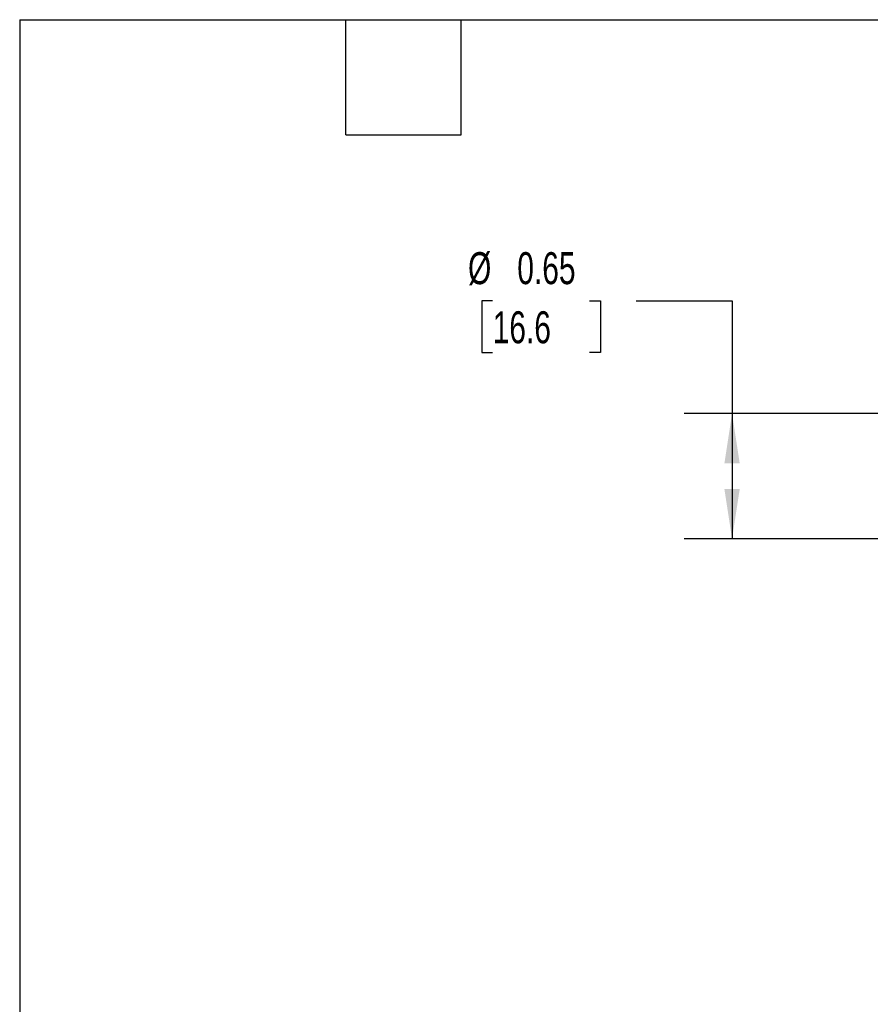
# Model space of a CAD drawing. Header units: inches. Extents: x 0.5 to 21.5, y 0.5 to 16.5.
# Tile 5 of 23: x 0.5 to 4.9, y 11.4 to 16.5. Entities that reach past the tile are written whole.
import ezdxf

# ---------------------------------------------------------------- set-up
doc = ezdxf.new("R2010")
doc.units = ezdxf.units.IN
doc.header["$LTSCALE"] = 2
doc.header["$MEASUREMENT"] = 0
doc.layers.add('DIMENSIONS', color=140, linetype='Continuous', lineweight=25)
doc.layers.add('TEXT', color=140, linetype='Continuous', lineweight=25)
doc.styles.add('SLDTEXTSTYLE0', font='TXT', dxfattribs={"width": 0.7})
doc.dimstyles.new('SLDDIMSTYLE0', dxfattribs={"dimtxt": 0.169922, "dimasz": 0.26, "dimexe": 0, "dimexo": 0.0625, "dimgap": 0.04248, "dimtad": 0, "dimtih": 1, "dimtoh": 1, "dimrnd": 1e-09, "dimdsep": 46, "dimtxsty": 'SLDTEXTSTYLE0', "dimsah": 1, "dimcen": 0.09, "dimadec": 0, "dimazin": 2, "dimtfac": 1, "dimtofl": 0, "dimtmove": 0, "dimatfit": 3, "dimfxl": 0, "dimfrac": 2, "dimtolj": 1, "dimtzin": 12, "dimarcsym": 0})

# ---------------------------------------------------------------- blocks, each defined once
blk = doc.blocks.new('_D_9')
at = {"layer": 'DIMENSIONS'}
for p, q in [((2.9643, 15.0356), (2.9072, 15.0356)), ((2.9072, 15.0356), (2.9072, 14.7655)), ((3.4692, 15.0356), (3.5263, 15.0356)), ((3.5263, 15.0356), (3.5263, 14.7655)), ((3.7117, 15.0356), (4.2117, 15.0356)), ((4.2117, 15.0356), (4.2117, 14.4474)), ((2.9072, 14.7655), (2.9643, 14.7655)), ((3.5263, 14.7655), (3.4692, 14.7655)), ((5.02, 14.4474), (3.9617, 14.4474)), ((4.2117, 14.4474), (4.2117, 13.7944)), ((5.02, 13.7944), (3.9617, 13.7944))]:
    blk.add_line(p, q, dxfattribs=at)
for points in [[(4.2117, 14.4474), (4.1717, 14.1874), (4.2517, 14.1874)], [(4.2117, 13.7944), (4.2517, 14.0544), (4.1717, 14.0544)]]:
    blk.add_solid(points, dxfattribs=at)
at = {"layer": 'DIMENSIONS', "char_height": 0.16667, "attachment_point": 1, "style": 'SLDTEXTSTYLE0'}
for s, insert in [('%%c', (2.836, 15.2885)), ('0.65', (3.0926, 15.2885)), ('16.6', (2.9643, 14.9804))]:
    blk.add_mtext(s, dxfattribs=dict(at, insert=insert))

msp = doc.modelspace()

# ---------------------------------------------------------------- linework, layer by layer
at = {"layer": 'TEXT'}
for p, q in [((0.5, 16.5), (21.5, 16.5)), ((0.5, 16.5), (0.5, 0.5)), ((2.2, 15.9), (2.2, 16.5)), ((2.8, 15.9), (2.8, 16.5)), ((2.2, 15.9), (2.8, 15.9))]:
    msp.add_line(p, q, dxfattribs=at)

# ---------------------------------------------------------------- dimensions: what is measured, and where the dimension line sits
at = {"layer": 'DIMENSIONS'}
dim = msp.add_linear_dim(base=(4.2117, 13.7944), p1=(5.12, 14.4474), p2=(5.12, 13.7944), angle=90, text='%%c<>', dimstyle='SLDDIMSTYLE0', dxfattribs=at)
dim.commit()
dim.dimension.update_dxf_attribs({"geometry": '_D_9', "text_midpoint": (4.2117, 15.0356), "dimtype": 160})

doc.saveas('drawing.dxf')
